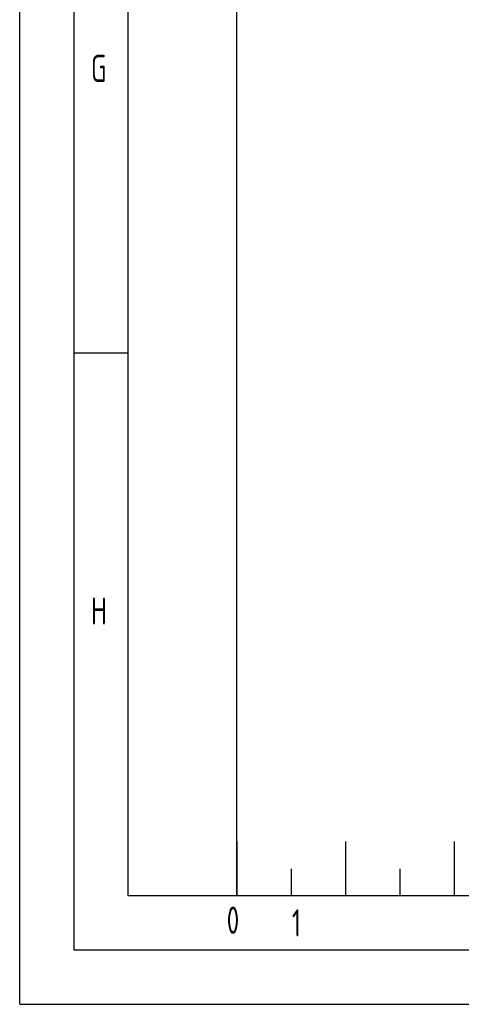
# Model space of a CAD drawing. Header units: millimetres. Extents: x 0 to 5940, y 0 to 4200.
# Tile 1 of 58: x 0 to 407, y 0 to 907. Entities that reach past the tile are written whole.
import ezdxf

# ---------------------------------------------------------------- set-up
doc = ezdxf.new("R2010")
doc.units = ezdxf.units.MM
doc.header["$LTSCALE"] = 50
doc.layers.get('0').update_dxf_attribs({"linetype": 'CONTINUOUS'})
doc.layers.add('KSB-BLATTRAND', color=2, linetype='CONTINUOUS')
doc.styles.get("Standard").update_dxf_attribs({"font": 'ISOCP.SHX'})

# ---------------------------------------------------------------- blocks, each defined once
blk = doc.blocks.new('Rahmen_A2')
at = {"color": 1, "ltscale": 150}
for p, q in [((0, 0), (0, 420)), ((10, 10), (10, 410)), ((20, 10), (20, 297)), ((584, 10), (10, 10)), ((0, 0), (594, 0))]:
    blk.add_line(p, q, dxfattribs=at)
at = {"layer": 'KSB-BLATTRAND'}
for p, q in [((5, 5), (5, 415)), ((10, 60), (5, 60)), ((20, 15), (20, 10)), ((20, 15), (20, 10)), ((30, 15), (30, 10)), ((40, 15), (40, 10)), ((25, 12.5), (25, 10)), ((35, 12.5), (35, 10)), ((589, 5), (5, 5))]:
    blk.add_line(p, q, dxfattribs=at)
at = {"layer": 'KSB-BLATTRAND', "width": 0.75}
for s, p in [('G', (6.5625, 85)), ('H', (6.5625, 35)), ('0', (19.0625, 6.5)), ('1', (25.0625, 6.25))]:
    blk.add_text(s, height=2.5, dxfattribs=at).set_placement(p)

msp = doc.modelspace()

# ---------------------------------------------------------------- block references
at = {"layer": 'KSB-BLATTRAND', "xscale": 10, "yscale": 10, "zscale": 10}
msp.add_blockref('Rahmen_A2', (0, 0), dxfattribs=at)

doc.saveas('drawing.dxf')
